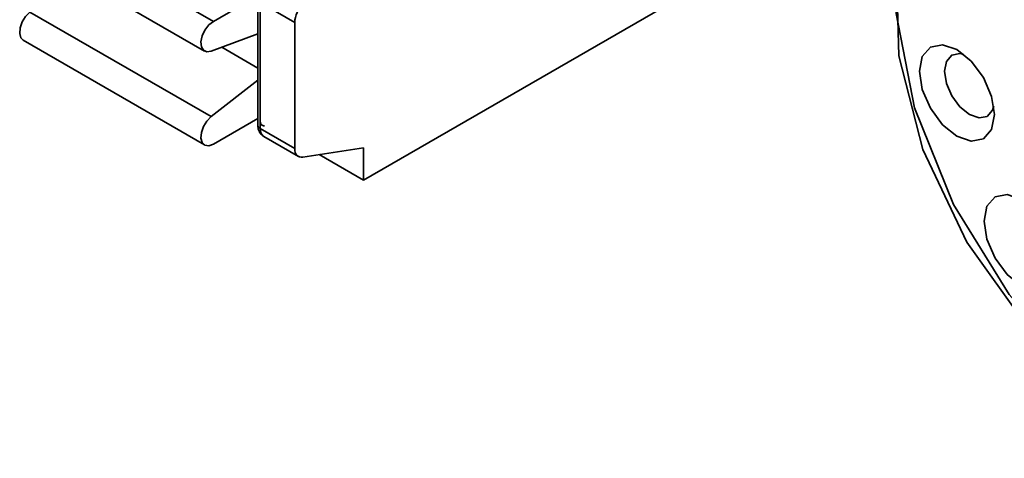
# Model space of a CAD drawing. Header units: millimetres. Extents: x 0 to 420, y 0 to 297.
# Tile 48 of 110: x 305 to 308.71, y 106.97 to 108.63. Entities that reach past the tile are written whole.
import ezdxf

# ---------------------------------------------------------------- set-up
doc = ezdxf.new("R2010")
doc.units = ezdxf.units.MM

msp = doc.modelspace()

# ---------------------------------------------------------------- linework, layer by layer
at = {"color": 7, "linetype": 'Continuous', "lineweight": 35}
for p, q in [((305.0458, 109.0172), (305.7293, 108.6226)), ((306.295, 108.0237), (307.8665, 108.9309)), ((305.0125, 108.905), (305.696, 108.5104)), ((305.8979, 108.7199), (305.7293, 108.6226)), ((305.8963, 108.7068), (305.8963, 108.232)), ((306.0357, 108.6184), (305.9061, 108.6932)), ((305.9061, 108.6932), (305.9061, 108.2184)), ((305.7211, 108.2631), (305.0375, 108.6577)), ((306.0357, 108.6184), (306.0357, 108.1435)), ((305.7211, 108.5098), (305.8963, 108.575)), ((305.0125, 108.5512), (305.696, 108.1566)), ((305.8963, 108.4003), (305.7211, 108.2631)), ((305.7293, 108.1599), (305.8963, 108.2563)), ((305.8943, 108.2551), (305.8963, 108.2539)), ((306.0357, 108.1435), (305.9061, 108.2184)), ((305.9199, 108.1879), (306.0495, 108.113)), ((306.0668, 108.1103), (306.295, 108.1461)), ((306.1283, 108.12), (306.295, 108.0237)), ((306.295, 108.1461), (306.295, 108.0237))]:
    msp.add_line(p, q, dxfattribs=at)
at = {"color": 8, "linetype": 'Continuous', "lineweight": 35}
msp.add_line((305.8963, 108.4464), (305.7609, 108.5246), dxfattribs=at)
at = {"color": 7, "linetype": 'Continuous', "lineweight": 35, "flags": 128}
for points in [[(309.4628, 109.1904), (309.7279, 108.9244), (309.9535, 108.5975), (310.1201, 108.2377), (310.2135, 107.8758), (310.2258, 107.5427), (310.1558, 107.2668), (310.0097, 107.0719), (309.7998, 106.9745), (309.5441, 106.983), (309.2645, 107.0967), (308.985, 107.3058), (308.7293, 107.5925), (308.5194, 107.9322), (308.3732, 108.2959), (308.3033, 108.6525), (308.3156, 108.9714), (308.409, 109.2255), (308.5756, 109.3929), (308.8012, 109.4594), (309.0663, 109.4193)], [(309.3824, 109.0741), (309.6392, 108.812), (309.8541, 108.4896), (310.0066, 108.1371), (310.0825, 107.788), (310.0745, 107.475), (309.9835, 107.2278), (309.8179, 107.0697), (309.5935, 107.0155), (309.3314, 107.0704), (309.0563, 107.2292), (308.7942, 107.4769), (308.5697, 107.7902), (308.4042, 108.1395), (308.3131, 108.4919), (308.3052, 108.814), (308.381, 109.0756), (308.5336, 109.2519), (308.7484, 109.3263), (309.0053, 109.2918)], [(305.0375, 108.6577), (305.0213, 108.6413), (305.0084, 108.6204), (305.0005, 108.598), (304.9988, 108.577), (305.0035, 108.5604), (305.0125, 108.5512)], [(305.7293, 108.6226), (305.7122, 108.609), (305.6975, 108.5899), (305.6871, 108.5678), (305.6824, 108.5458), (305.6841, 108.5268), (305.6919, 108.5134), (305.7048, 108.5075), (305.7211, 108.5098)], [(308.5328, 108.1891), (308.5869, 108.1703), (308.6328, 108.1792), (308.6635, 108.2145), (308.6742, 108.2708), (308.6635, 108.3395), (308.6328, 108.4102), (308.5869, 108.4721), (308.5328, 108.5158), (308.4787, 108.5346), (308.4328, 108.5256), (308.4022, 108.4904), (308.3914, 108.4341), (308.4022, 108.3654), (308.4328, 108.2947), (308.4787, 108.2328), (308.5328, 108.1891)], [(308.5588, 108.498), (308.5439, 108.5011), (308.5133, 108.4951), (308.4929, 108.4716), (308.4857, 108.4341), (308.4929, 108.3883), (308.5133, 108.3412), (308.5439, 108.2999), (308.58, 108.2708)], [(308.58, 108.2708), (308.616, 108.2582), (308.6466, 108.2642), (308.6671, 108.2877), (308.6718, 108.3022)], [(305.7211, 108.2631), (305.7048, 108.2467), (305.6919, 108.2258), (305.6841, 108.2034), (305.6824, 108.1824), (305.6871, 108.1658), (305.6975, 108.1558), (305.7122, 108.1537), (305.7293, 108.1599)], [(305.9173, 108.1896), (305.9192, 108.1883), (305.9199, 108.1879)], [(306.0357, 108.1435), (306.0363, 108.1356), (306.0379, 108.1284), (306.0406, 108.1223), (306.0443, 108.1172), (306.0488, 108.1135), (306.0542, 108.111), (306.0602, 108.1099), (306.0668, 108.1103)], [(308.7765, 107.6242), (308.8307, 107.6054), (308.8765, 107.6143), (308.9072, 107.6496), (308.918, 107.7059), (308.9072, 107.7746), (308.8765, 107.8453), (308.8307, 107.9072), (308.7765, 107.9509), (308.7224, 107.9697), (308.6765, 107.9608), (308.6459, 107.9255), (308.6351, 107.8692), (308.6459, 107.8005), (308.6765, 107.7298), (308.7224, 107.6679), (308.7765, 107.6242)]]:
    msp.add_lwpolyline(points, dxfattribs=at)
at = {"color": 7, "linetype": 'Continuous', "lineweight": 35}
msp.add_arc((306.1398, 108.6131), 0.1042, 134.5185, 177.1075, dxfattribs=at)
at = {"color": 8, "linetype": 'Continuous', "lineweight": 35}
for centre, radius, start, end in [((305.913, 108.2337), 0.0168, 185.7009, 245.6216), ((305.9406, 108.2153), 0.0347, 174.8443, 227.7925)]:
    msp.add_arc(centre, radius, start, end, dxfattribs=at)
at = {"color": 7, "linetype": 'Continuous', "lineweight": 35}
for points, knots in [([(305.8963, 108.232), (305.8966, 108.2279), (305.8971, 108.2196), (305.9015, 108.2077), (305.9081, 108.1971), (305.9143, 108.1921), (305.9174, 108.1896)], [0, 0, 0, 0, 0.2334045, 0.4822103, 0.7401516, 1, 1, 1, 1]), ([(305.9061, 108.2456), (305.9063, 108.243), (305.9067, 108.2376), (305.9101, 108.2321), (305.915, 108.2287), (305.9194, 108.2289), (305.9216, 108.229)], [0, 0, 0, 0, 0.248599, 0.499997, 0.748813, 1, 1, 1, 1])]:
    msp.add_open_spline(points, degree=3, knots=knots, dxfattribs=at)

doc.saveas('drawing.dxf')
